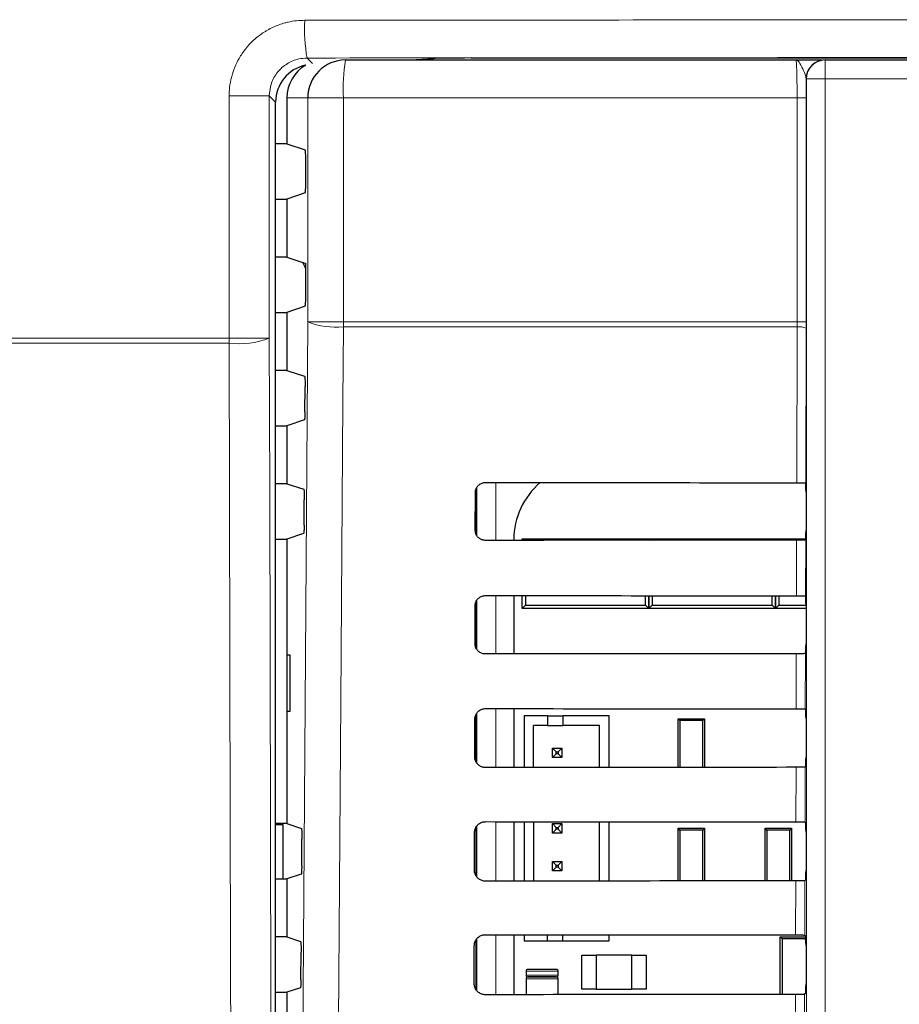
# Model space of a CAD drawing. Header units: millimetres. Extents: x 5 to 418, y 2 to 292.
# Tile 21 of 49: x 48 to 64, y 210 to 228. Entities that reach past the tile are written whole.
import ezdxf

# ---------------------------------------------------------------- set-up
doc = ezdxf.new("R2010")
doc.units = ezdxf.units.MM

msp = doc.modelspace()

# ---------------------------------------------------------------- linework, layer by layer
at = {"color": 7, "linetype": 'Continuous', "lineweight": 18}
for p, q in [((53.1114, 227.0499), (53.2096, 226.9517)), ((54.9377, 227.0154), (55.3346, 227.0412)), ((62.2521, 227.0154), (62.2521, 226.6821)), ((61.9188, 226.6821), (61.9154, 226.6821)), ((61.9188, 198.7926), (61.9188, 226.6821)), ((61.9188, 226.6821), (62.2521, 226.6821)), ((62.2521, 226.6821), (62.2521, 198.7926)), ((83.2636, 226.6821), (62.2521, 226.6821)), ((51.7377, 222.1053), (51.7377, 226.3819)), ((51.7377, 226.3819), (52.4462, 226.3819)), ((52.4462, 226.3819), (52.4462, 222.1053)), ((52.5567, 226.2715), (52.4462, 226.3819)), ((53.1244, 226.3487), (52.7578, 226.3487)), ((53.7521, 226.3487), (53.1244, 226.3487)), ((53.1244, 222.3931), (53.1244, 226.3487)), ((61.7555, 226.3487), (53.7521, 226.3487)), ((53.7521, 226.3487), (53.7521, 222.3931)), ((61.9166, 226.3487), (61.7555, 226.3487)), ((61.7555, 222.3931), (61.7555, 226.3487)), ((61.9166, 226.3487), (61.9166, 222.3931)), ((53.7521, 222.3931), (53.1244, 222.3931)), ((53.7521, 222.3931), (61.7555, 222.3931)), ((61.7553, 222.3047), (53.7525, 222.3047)), ((61.7489, 219.5544), (61.7553, 222.3047)), ((61.7553, 222.3047), (61.7555, 222.3931)), ((61.9166, 222.3931), (61.7555, 222.3931)), ((61.9165, 222.2826), (61.9101, 219.5514)), ((51.7377, 222.1053), (52.4462, 222.1053)), ((56.4391, 219.5582), (56.4391, 218.5369)), ((56.1058, 218.6255), (56.1058, 219.4694)), ((61.7442, 217.559), (61.7465, 218.5407)), ((61.9078, 218.5436), (61.9055, 217.5561)), ((56.1058, 216.6175), (56.1058, 217.4772)), ((56.4391, 217.5628), (56.4391, 216.5322)), ((61.7396, 215.5637), (61.7419, 216.536)), ((61.9031, 216.5389), (61.9008, 215.5608)), ((56.4391, 215.5675), (56.4391, 214.5275)), ((56.1058, 214.6093), (56.1058, 215.4849)), ((61.7349, 213.5684), (61.7372, 214.5313)), ((61.8984, 214.5342), (61.8961, 213.5655)), ((56.1058, 212.601), (56.1058, 213.4925)), ((56.4391, 213.5721), (56.4391, 212.5228)), ((61.7303, 211.573), (61.7325, 212.5267)), ((61.8937, 212.5295), (61.8915, 211.5701)), ((56.1058, 210.5926), (56.1058, 211.5)), ((56.4391, 211.5768), (56.4391, 210.5182)), ((56.9745, 210.9321), (57.5412, 210.9321)), ((57.5412, 210.8654), (56.9745, 210.8654)), ((56.9745, 210.7987), (57.5412, 210.7987)), ((61.7256, 209.5777), (61.7278, 210.522)), ((61.889, 210.5249), (61.8868, 209.5748))]:
    msp.add_line(p, q, dxfattribs=at)
at = {"color": 7, "linetype": 'Continuous', "lineweight": 25}
for p, q in [((53.7901, 227.0154), (61.7354, 227.0154)), ((54.94, 227.0154), (55.3389, 227.0414)), ((55.3346, 227.0412), (55.3389, 227.0414)), ((62.2487, 227.0154), (62.2521, 227.0154)), ((62.2521, 227.0154), (83.2636, 227.0154)), ((52.5567, 156.8356), (52.5567, 226.2715)), ((52.7578, 226.3487), (52.7578, 225.5371)), ((52.7578, 225.5371), (52.5567, 225.5371)), ((52.7578, 225.5371), (53.0812, 225.4294)), ((53.0898, 224.8347), (53.0898, 225.2628)), ((52.5567, 224.5604), (52.7578, 224.5604)), ((53.0812, 224.668), (52.7578, 224.5604)), ((52.7578, 224.5604), (52.7578, 223.5371)), ((52.7578, 223.5371), (52.5567, 223.5371)), ((52.7578, 223.5371), (53.0898, 223.4265)), ((53.0898, 222.8347), (53.0898, 223.4265)), ((53.0812, 222.668), (52.7578, 222.5604)), ((52.5567, 222.5604), (52.7578, 222.5604)), ((52.7578, 222.5604), (52.7578, 221.5371)), ((61.9166, 222.3931), (61.9165, 222.2826)), ((52.7578, 221.5371), (52.5567, 221.5371)), ((52.7578, 221.5371), (53.0684, 221.4336)), ((53.0739, 220.8073), (53.077, 221.2449)), ((52.5567, 220.5604), (52.7578, 220.5604)), ((53.0654, 220.6628), (52.7578, 220.5604)), ((52.7578, 220.5604), (52.7578, 219.5371)), ((52.7578, 219.5371), (52.5567, 219.5371)), ((52.7578, 219.5371), (53.0544, 219.4383)), ((61.9099, 219.5516), (61.9101, 219.5514)), ((56.0795, 218.7154), (56.081, 219.3821)), ((56.0912, 219.4326), (56.0912, 218.6579)), ((61.9129, 219.3849), (61.9129, 218.7125)), ((53.0598, 218.8026), (53.0629, 219.2496)), ((53.0512, 218.6581), (52.7578, 218.5604)), ((52.5567, 218.5604), (52.7578, 218.5604)), ((52.7578, 218.5604), (52.7578, 213.5371)), ((56.7585, 218.5487), (56.7585, 218.5372)), ((56.9078, 218.5654), (56.9359, 218.5373)), ((56.9078, 218.5654), (57.5078, 218.5654)), ((56.9078, 218.5373), (56.9078, 218.5654)), ((57.5078, 218.5654), (58.5412, 218.5654)), ((58.5412, 218.5654), (59.1412, 218.5654)), ((59.1148, 218.539), (59.1412, 218.5654)), ((59.1412, 218.5654), (59.1412, 218.539)), ((59.1412, 218.5654), (59.1675, 218.5391)), ((59.1412, 218.5654), (59.7412, 218.5654)), ((59.1412, 218.539), (59.1412, 218.5654)), ((59.7412, 218.5654), (60.7745, 218.5654)), ((60.7745, 218.5654), (61.3745, 218.5654)), ((61.3496, 218.5405), (61.3745, 218.5654)), ((61.3745, 218.5405), (61.3745, 218.5654)), ((61.3745, 218.5654), (61.3994, 218.5405)), ((61.3745, 218.5654), (61.9113, 218.5654)), ((61.3745, 218.5654), (61.3745, 218.5405)), ((61.91, 218.5459), (61.9078, 218.5436)), ((56.0912, 217.4477), (56.0912, 216.6402)), ((56.7585, 217.5625), (56.7585, 216.5325)), ((56.9078, 217.3321), (56.9078, 217.5624)), ((56.9666, 217.5624), (56.9666, 217.3908)), ((59.0824, 217.3908), (59.0824, 217.5607)), ((59.1412, 217.5607), (59.1412, 217.3321)), ((59.1412, 217.3321), (59.1412, 217.5607)), ((59.2, 217.5607), (59.2, 217.3908)), ((61.3157, 217.3908), (61.3157, 217.5593)), ((61.3745, 217.3321), (61.3745, 217.5592)), ((61.3745, 217.5592), (61.3745, 217.3321)), ((61.4333, 217.5592), (61.4333, 217.3908)), ((61.9055, 217.5561), (61.91, 217.5516)), ((56.0748, 216.7154), (56.0763, 217.3821)), ((56.9666, 217.3908), (56.9078, 217.3321)), ((57.8745, 217.3321), (56.9078, 217.3321)), ((56.9666, 217.3908), (59.0824, 217.3908)), ((58.1745, 217.3321), (57.8745, 217.3321)), ((59.1412, 217.3321), (58.1745, 217.3321)), ((59.1412, 217.3321), (59.0824, 217.3908)), ((59.2, 217.3908), (59.1412, 217.3321)), ((60.1078, 217.3321), (59.1412, 217.3321)), ((59.2, 217.3908), (61.3157, 217.3908)), ((60.4078, 217.3321), (60.1078, 217.3321)), ((61.3745, 217.3321), (60.4078, 217.3321)), ((61.3745, 217.3321), (61.3157, 217.3908)), ((61.4333, 217.3908), (61.3745, 217.3321)), ((61.9129, 217.3321), (61.3745, 217.3321)), ((61.4333, 217.3908), (61.9129, 217.3908)), ((61.9129, 217.3849), (61.9129, 216.7125)), ((61.91, 216.5459), (61.9031, 216.5389)), ((52.7596, 216.5154), (52.8103, 216.5163)), ((52.7596, 215.5154), (52.7596, 216.5154)), ((52.8103, 216.5163), (52.8103, 215.5145)), ((52.8103, 215.5145), (52.7596, 215.5154)), ((56.7585, 215.5672), (56.7585, 214.5278)), ((61.9008, 215.5608), (61.91, 215.5516)), ((56.0701, 214.7154), (56.0717, 215.3821)), ((56.0912, 215.4624), (56.0912, 214.6309)), ((56.9389, 215.438), (56.9389, 214.528)), ((57.3556, 215.438), (56.9389, 215.438)), ((57.3556, 215.438), (57.3556, 215.2713)), ((57.3556, 215.438), (57.6222, 215.438)), ((58.4389, 215.438), (57.6222, 215.438)), ((57.6222, 215.438), (57.6222, 215.2713)), ((58.4389, 214.5291), (58.4389, 215.438)), ((59.6902, 215.3564), (59.6578, 215.3887)), ((59.6578, 215.3887), (60.1245, 215.3887)), ((59.6578, 214.53), (59.6578, 215.3887)), ((60.0922, 215.3564), (59.6902, 215.3564)), ((59.6902, 215.3564), (59.6902, 214.53)), ((60.1245, 215.3887), (60.0922, 215.3564)), ((60.0922, 214.5303), (60.0922, 215.3564)), ((60.1245, 215.3887), (60.1245, 214.5303)), ((61.9129, 215.3849), (61.9129, 214.7125)), ((57.3556, 215.2713), (57.1056, 215.2713)), ((57.1056, 214.5281), (57.1056, 215.2713)), ((57.3556, 215.2713), (57.6222, 215.2713)), ((58.2722, 215.2713), (57.6222, 215.2713)), ((58.2722, 214.529), (58.2722, 215.2713)), ((57.4389, 214.7047), (57.4389, 214.8713)), ((57.4389, 214.8713), (57.5056, 214.8047)), ((57.4389, 214.8713), (57.6056, 214.8713)), ((57.5056, 214.7713), (57.5056, 214.8047)), ((57.5056, 214.8047), (57.5389, 214.8047)), ((57.6056, 214.8713), (57.5389, 214.8047)), ((57.5389, 214.8047), (57.5389, 214.7713)), ((57.6056, 214.8713), (57.6056, 214.7047)), ((57.4389, 214.7047), (57.5056, 214.7713)), ((57.6056, 214.7047), (57.4389, 214.7047)), ((57.5389, 214.7713), (57.5056, 214.7713)), ((57.6056, 214.7047), (57.5389, 214.7713)), ((61.91, 214.5459), (61.8984, 214.5342)), ((52.7578, 213.5371), (52.5567, 213.5371)), ((52.6912, 213.5154), (52.5567, 213.5154)), ((52.6912, 212.5604), (52.6912, 213.5154)), ((52.7578, 213.5371), (53.0122, 213.4524)), ((56.0912, 213.4736), (56.0912, 212.6228)), ((56.7585, 213.5719), (56.7585, 212.5231)), ((56.9389, 213.5717), (56.9389, 212.5233)), ((57.1056, 213.5716), (57.1056, 212.5234)), ((57.4389, 213.538), (57.5056, 213.4713)), ((57.4389, 213.538), (57.6056, 213.538)), ((57.4389, 213.3713), (57.4389, 213.538)), ((57.4389, 213.3713), (57.5056, 213.438)), ((57.5056, 213.4713), (57.5389, 213.4713)), ((57.5056, 213.438), (57.5056, 213.4713)), ((57.5389, 213.438), (57.5056, 213.438)), ((57.6056, 213.538), (57.5389, 213.4713)), ((57.5389, 213.4713), (57.5389, 213.438)), ((57.6056, 213.3713), (57.5389, 213.438)), ((57.6056, 213.538), (57.6056, 213.3713)), ((58.2722, 212.5243), (58.2722, 213.5707)), ((58.4389, 212.5245), (58.4389, 213.5705)), ((59.6902, 213.4231), (59.6578, 213.4554)), ((59.6578, 213.4554), (60.1245, 213.4554)), ((59.6578, 212.5253), (59.6578, 213.4554)), ((59.6902, 213.4231), (59.6902, 212.5254)), ((60.0922, 213.4231), (59.6902, 213.4231)), ((60.1245, 213.4554), (60.0922, 213.4231)), ((60.0922, 212.5256), (60.0922, 213.4231)), ((60.1245, 213.4554), (60.1245, 212.5257)), ((61.2235, 213.4231), (61.1912, 213.4554)), ((61.1912, 213.4554), (61.6578, 213.4554)), ((61.1912, 212.5263), (61.1912, 213.4554)), ((61.6255, 213.4231), (61.2235, 213.4231)), ((61.2235, 213.4231), (61.2235, 212.5264)), ((61.6578, 213.4554), (61.6255, 213.4231)), ((61.6255, 212.5266), (61.6255, 213.4231)), ((61.6578, 213.4554), (61.6578, 212.5266)), ((61.8961, 213.5655), (61.91, 213.5516)), ((53.0174, 212.7885), (53.0207, 213.2636)), ((56.0654, 212.7154), (56.067, 213.3821)), ((57.6056, 213.3713), (57.4389, 213.3713)), ((61.9129, 213.3849), (61.9129, 212.7125)), ((57.4389, 212.8713), (57.5056, 212.8047)), ((57.4389, 212.7047), (57.4389, 212.8713)), ((57.4389, 212.8713), (57.6056, 212.8713)), ((57.4389, 212.7047), (57.5056, 212.7713)), ((57.5056, 212.8047), (57.5389, 212.8047)), ((57.5056, 212.7713), (57.5056, 212.8047)), ((57.5389, 212.7713), (57.5056, 212.7713)), ((57.6056, 212.8713), (57.5389, 212.8047)), ((57.5389, 212.8047), (57.5389, 212.7713)), ((57.6056, 212.7047), (57.5389, 212.7713)), ((57.6056, 212.8713), (57.6056, 212.7047)), ((52.5567, 212.5604), (52.7578, 212.5604)), ((53.0089, 212.644), (52.7578, 212.5604)), ((52.7578, 212.5604), (52.7578, 211.5371)), ((57.6056, 212.7047), (57.4389, 212.7047)), ((61.91, 212.5459), (61.8937, 212.5295)), ((52.7578, 211.5371), (52.5567, 211.5371)), ((52.7578, 211.5371), (52.9981, 211.4571)), ((56.7585, 211.5765), (56.7585, 210.5184)), ((56.9389, 211.5764), (56.9389, 211.4713)), ((57.3556, 211.4713), (57.3556, 211.5761)), ((57.6222, 211.4713), (57.6222, 211.5758)), ((58.4389, 211.4713), (58.4389, 211.5752)), ((61.4578, 210.5218), (61.4578, 211.5404)), ((61.4578, 211.5404), (61.4946, 211.5037)), ((61.4578, 211.5404), (61.911, 211.5404)), ((61.4946, 211.5037), (61.4946, 210.5218)), ((61.9045, 211.5037), (61.4946, 211.5037)), ((61.8915, 211.5701), (61.91, 211.5516)), ((61.9127, 211.4442), (61.9045, 211.5037)), ((61.9054, 211.5231), (61.9116, 211.5231)), ((56.0607, 210.7154), (56.0623, 211.3821)), ((56.0912, 211.4813), (56.0912, 210.6146)), ((56.9389, 211.4713), (57.3556, 211.4713)), ((57.3556, 211.4713), (57.6222, 211.4713)), ((57.6222, 211.4713), (58.4389, 211.4713)), ((61.9129, 211.3849), (61.9129, 210.7125)), ((53.0033, 210.7838), (53.0067, 211.2683)), ((57.9578, 210.6154), (57.9578, 211.2154)), ((57.9578, 211.2154), (58.2112, 211.2154)), ((58.8378, 211.2154), (58.2112, 211.2154)), ((58.2112, 211.2154), (58.2112, 210.6154)), ((58.8378, 210.6154), (58.8378, 211.2154)), ((58.8378, 211.2154), (59.0912, 211.2154)), ((59.0912, 211.2154), (59.0912, 210.6154)), ((56.9745, 210.9321), (56.9745, 210.8654)), ((56.9745, 210.7987), (56.9745, 210.5186)), ((57.5078, 210.9654), (57.0078, 210.9654)), ((57.5078, 210.8321), (57.0078, 210.8321)), ((57.0078, 210.8321), (57.5078, 210.8321)), ((57.5412, 210.8654), (57.5412, 210.9321)), ((57.5412, 210.5191), (57.5412, 210.7987)), ((52.9947, 210.6393), (52.7578, 210.5604)), ((52.5567, 210.5604), (52.7578, 210.5604)), ((52.7578, 210.5604), (52.7578, 209.5371)), ((58.2112, 210.6154), (57.9578, 210.6154)), ((58.2112, 210.6154), (58.8378, 210.6154)), ((59.0912, 210.6154), (58.8378, 210.6154)), ((61.91, 210.5459), (61.889, 210.5249))]:
    msp.add_line(p, q, dxfattribs=at)
at = {"color": 7, "linetype": 'Continuous', "lineweight": 25, "flags": 128}
msp.add_lwpolyline([(53.0898, 223.331), (53.0757, 223.3591), (53.0376, 223.4439)], dxfattribs=at)
at = {"color": 7, "linetype": 'Continuous', "lineweight": 18, "flags": 128}
for points in [[(52.9582, 198.8054), (53.0413, 210.5951), (53.1244, 222.3931)], [(53.7525, 222.3047), (53.7431, 220.9833), (53.7057, 215.6976), (53.5856, 198.717)], [(52.4462, 222.1053), (52.4525, 219.4202), (52.4735, 210.4385), (52.4874, 204.4506), (52.5013, 198.5181)], [(51.7932, 198.4298), (51.7901, 199.7514), (51.7778, 205.0377), (51.7579, 213.5274), (51.7444, 219.332), (51.7381, 222.017)]]:
    msp.add_lwpolyline(points, dxfattribs=at)
at = {"color": 7, "linetype": 'Continuous', "lineweight": 18}
for centre, radius, start, end in [((56.0451, 227.5573), 2.9773, 176.93586, 189.81289), ((56.7037, 226.5148), 2.9563, 170.252, 183.22138), ((62.2521, 226.6821), 0.3333, 90.00436, 180.00436), ((53.626, 223.6815), 1.3826, 248.72712, 275.24722), ((65.3524, 222.393), 11.6003, 179.99924, 180.43593), ((61.7922, 221.975), 0.3317, 67.99669, 96.38698), ((62.2438, 222.1052), 10.5061, 179.99964, 180.48088), ((51.913, 223.4989), 1.4922, 263.26777, 290.93777)]:
    msp.add_arc(centre, radius, start, end, dxfattribs=at)
at = {"color": 7, "linetype": 'Continuous', "lineweight": 25}
for centre, radius, start, end in [((53.7906, 226.3492), 0.6662, 90.03931, 180.03926), ((62.2487, 226.6821), 0.3333, 90.00436, 180.00436), ((58.0802, 218.5487), 1.3217, 130.24926, 180), ((62.1245, 211.5037), 0.22, 174.94204, 180), ((57.0078, 210.9321), 0.0333, 90, 180), ((57.0078, 210.8654), 0.0333, 180, 270), ((57.0078, 210.7987), 0.0333, 90, 180), ((57.5078, 210.9321), 0.0333, 0, 90), ((57.5078, 210.8654), 0.0333, 270, 0), ((57.5078, 210.7987), 0.0333, 0, 90)]:
    msp.add_arc(centre, radius, start, end, dxfattribs=at)
for centre, major_axis, ratio, start_param, end_param in [((56.0429, 227.0379), (0.7333, 0), 0.0174551, 1.6210889, 2.8797933), ((53.2235, 226.2713), (0.4716, -0.4716), 0.9996346, 2.5596192, 3.9268385), ((53.4254, 226.3487), (-0.6676, 0), 0.9986295, 5.2412076, 6.2831853), ((53.081, 225.2628), (0, 0.1667), 0.0524078, 4.712389, 6.265732), ((53.081, 224.8347), (0, 0.1667), 0.0524078, 3.1590459, 4.712389), ((53.081, 222.8347), (0, 0.1667), 0.0524078, 3.1590459, 4.712389), ((72.7578, 225.3766), (333.7376, 0), 0.0174551, 4.6629288, 4.6793961), ((61.91, 219.3849), (0, 0.1667), 0.0174551, 4.712389, 6.2302814), ((61.91, 218.7125), (0, 0.1667), 0.0174551, 3.1590459, 4.712389), ((72.7578, 212.748), (332.0478, 0), 0.0174551, 1.6039642, 1.6205084), ((72.7578, 223.3766), (333.47, 0), 0.0174551, 4.662889, 4.6793557), ((61.91, 217.3849), (0, 0.1667), 0.0174551, 4.712389, 6.265732), ((61.91, 216.7125), (0, 0.1667), 0.0174551, 3.1590459, 4.712389), ((72.7578, 210.748), (331.7802, 0), 0.0174551, 1.6040051, 1.6205486), ((72.7578, 221.3766), (333.2024, 0), 0.0174551, 4.6628493, 4.6793152), ((61.91, 215.3849), (0, 0.1667), 0.0174551, 4.712389, 6.265732), ((61.91, 214.7125), (0, 0.1667), 0.0174551, 3.1590459, 4.712389), ((72.7578, 208.748), (331.5126, 0), 0.0174551, 1.6040461, 1.6205888), ((72.7578, 219.3766), (332.9347, 0), 0.0174551, 4.6628094, 4.6792746), ((61.91, 213.3849), (0, 0.1667), 0.0174551, 4.712389, 6.265732), ((61.91, 212.7125), (0, 0.1667), 0.0174551, 3.1590459, 4.712389), ((72.7578, 206.7479), (331.245, 0), 0.0174551, 1.6040871, 1.620629), ((72.7578, 217.3766), (332.6671, 0), 0.0174551, 4.6627695, 4.6792339), ((61.91, 211.3849), (0, 0.1667), 0.0174551, 4.712389, 6.265732), ((61.91, 210.7125), (0, 0.1667), 0.0174551, 3.1590459, 4.712389), ((72.7578, 204.7479), (330.9774, 0), 0.0174551, 1.6041282, 1.6206693)]:
    msp.add_ellipse(centre, major_axis=major_axis, ratio=ratio, start_param=start_param, end_param=end_param, dxfattribs=at)
at = {"color": 7, "linetype": 'Continuous', "lineweight": 18}
for points, knots in [([(53.0721, 227.7164), (53.0231, 227.7148), (52.9247, 227.7116), (52.8093, 227.6914), (52.7075, 227.6663), (52.6186, 227.6383), (52.5142, 227.5956), (52.4299, 227.5523), (52.3371, 227.497), (52.2454, 227.4321), (52.1469, 227.3456), (52.0785, 227.2736), (51.9973, 227.1764), (51.9154, 227.0558), (51.8494, 226.9208), (51.796, 226.7807), (51.7576, 226.6352), (51.7394, 226.486), (51.7381, 226.4057), (51.7377, 226.3819)], [0, 0, 0, 0, 0.0702021, 0.1409398, 0.1673759, 0.2205388, 0.2743426, 0.3288002, 0.3561957, 0.4290056, 0.4893615, 0.5437351, 0.5710885, 0.6706422, 0.7515423, 0.7855833, 0.8850966, 0.9659692, 1, 1, 1, 1]), ([(53.0721, 227.7164), (55.7568, 227.7189), (61.1278, 227.7238), (69.3131, 227.7268), (77.6209, 227.7265), (85.3727, 227.723), (90.311, 227.7184), (92.4436, 227.7165)], [0, 0, 0, 0, 0.20472115, 0.4095618, 0.62339463, 0.83736355, 1, 1, 1, 1]), ([(52.4462, 226.3819), (52.4536, 226.4569), (52.4683, 226.607), (52.5829, 226.8069), (52.7517, 226.958), (52.9387, 227.0382), (53.0624, 227.0466), (53.1114, 227.0499)], [0, 0, 0, 0, 0.21427, 0.4287754, 0.6436592, 0.858804, 1, 1, 1, 1]), ([(92.4043, 227.0499), (90.276, 227.0519), (86.7486, 227.0552), (81.8173, 227.058), (77.6139, 227.0595), (73.4086, 227.0601), (69.263, 227.0598), (65.1784, 227.0586), (61.155, 227.0566), (57.1321, 227.0538), (54.4517, 227.0512), (53.1114, 227.0499)], [0, 0, 0, 0, 0.1626327, 0.269541, 0.3764665, 0.483443, 0.5904366, 0.6927901, 0.7951586, 0.8975718, 1, 1, 1, 1]), ([(61.7555, 226.3487), (61.7553, 226.4236), (61.7548, 226.5734), (61.7514, 226.773), (61.7463, 226.9238), (61.7407, 227.0039), (61.7369, 227.0121), (61.7354, 227.0154)], [0, 0, 0, 0, 0.21427962, 0.42858664, 0.64306619, 0.85785142, 1, 1, 1, 1]), ([(61.9154, 226.6821), (61.91, 226.7085), (61.8959, 226.777), (61.8347, 226.9091), (61.7828, 226.9984), (61.7482, 227.0153), (61.7357, 227.0154), (61.7354, 227.0154)], [0, 0, 0, 0, 0.1744978, 0.4524056, 0.7988385, 0.996423, 1, 1, 1, 1]), ([(43.361, 222.1052), (44.8718, 222.1052), (47.6622, 222.1052), (50.4565, 222.1053), (51.7377, 222.1053)], [0, 0, 0, 0, 0.54147363, 1, 1, 1, 1]), ([(51.7381, 222.017), (50.4568, 222.017), (47.6628, 222.0171), (44.8726, 222.0171), (43.3619, 222.0171)], [0, 0, 0, 0, 0.458552, 1, 1, 1, 1])]:
    msp.add_open_spline(points, degree=3, knots=knots, dxfattribs=at)
at = {"color": 7, "linetype": 'Continuous', "lineweight": 25}
for points, knots in [([(56.0061, 227.0507), (58.7993, 227.0528), (64.3877, 227.057), (72.7702, 227.0586), (81.1474, 227.057), (86.7217, 227.0528), (89.5096, 227.0507)], [0, 0, 0, 0, 0.2502372, 0.50063295, 0.75023763, 1, 1, 1, 1]), ([(61.7354, 227.0154), (61.7361, 227.0154), (61.8412, 227.0154), (62.0116, 227.0154), (62.1746, 227.0154), (62.1959, 227.0154), (62.1973, 227.0154)], [0, 0, 0, 0, 0.0036444, 0.5669873, 0.9718875, 1, 1, 1, 1]), ([(61.9154, 226.6821), (61.9156, 226.6629), (61.9163, 226.5575), (61.9165, 226.4427), (61.9166, 226.3487)], [0, 0, 0, 0, 0.181685, 1, 1, 1, 1]), ([(53.0684, 221.4336), (53.0694, 221.4314), (53.0714, 221.4271), (53.074, 221.3972), (53.076, 221.3539), (53.0771, 221.3006), (53.077, 221.2633), (53.077, 221.2449)], [0, 0, 0, 0, 0.20165256, 0.40332545, 0.60440835, 0.8042902, 1, 1, 1, 1]), ([(53.0739, 220.8073), (53.0737, 220.7891), (53.0732, 220.7525), (53.0714, 220.707), (53.0689, 220.6751), (53.0668, 220.6639), (53.0656, 220.663), (53.0654, 220.6628)], [0, 0, 0, 0, 0.2359147, 0.471797, 0.7085457, 0.9467446, 1, 1, 1, 1]), ([(56.081, 219.3821), (56.0814, 219.3899), (56.0826, 219.4176), (56.0977, 219.464), (56.1342, 219.5128), (56.1851, 219.5464), (56.2291, 219.5577), (56.2534, 219.5582), (56.2578, 219.5583)], [0, 0, 0, 0, 0.0850535, 0.30199052, 0.51961151, 0.73676938, 0.95223374, 1, 1, 1, 1]), ([(61.7489, 219.5544), (61.7675, 219.5543), (61.8047, 219.5542), (61.8534, 219.5537), (61.8898, 219.5529), (61.9066, 219.5522), (61.9092, 219.5517), (61.9099, 219.5516)], [0, 0, 0, 0, 0.225254, 0.4504807, 0.6764687, 0.9039241, 1, 1, 1, 1]), ([(53.0544, 219.4383), (53.0554, 219.4361), (53.0574, 219.4318), (53.06, 219.4019), (53.0619, 219.3586), (53.063, 219.3053), (53.063, 219.268), (53.0629, 219.2496)], [0, 0, 0, 0, 0.2016552, 0.4033307, 0.6044153, 0.8042968, 1, 1, 1, 1]), ([(53.0598, 218.8026), (53.0596, 218.7844), (53.0591, 218.7478), (53.0573, 218.7023), (53.0548, 218.6704), (53.0527, 218.6592), (53.0515, 218.6582), (53.0512, 218.6581)], [0, 0, 0, 0, 0.2359122, 0.4717919, 0.7085395, 0.9467394, 1, 1, 1, 1]), ([(56.2578, 218.5367), (56.2502, 218.537), (56.2227, 218.5381), (56.1766, 218.5526), (56.1278, 218.5881), (56.0935, 218.6377), (56.0805, 218.6828), (56.0797, 218.709), (56.0795, 218.7154)], [0, 0, 0, 0, 0.0819832, 0.2941466, 0.5056511, 0.7175519, 0.931033, 1, 1, 1, 1]), ([(61.9078, 218.5436), (61.9056, 218.5433), (61.9011, 218.5426), (61.871, 218.5417), (61.8274, 218.5411), (61.783, 218.5408), (61.7554, 218.5407), (61.7465, 218.5407)], [0, 0, 0, 0, 0.2249122, 0.4498651, 0.6736204, 0.8949376, 1, 1, 1, 1]), ([(56.0763, 217.3821), (56.0767, 217.3904), (56.078, 217.4192), (56.0939, 217.4671), (56.1316, 217.5169), (56.1841, 217.5511), (56.229, 217.5624), (56.2536, 217.5629), (56.2578, 217.563)], [0, 0, 0, 0, 0.0885369, 0.3054942, 0.5231207, 0.7402623, 0.9556958, 1, 1, 1, 1]), ([(61.7442, 217.559), (61.7628, 217.559), (61.8, 217.5589), (61.8488, 217.5584), (61.8851, 217.5576), (61.9027, 217.5568), (61.9048, 217.5563), (61.9055, 217.5561)], [0, 0, 0, 0, 0.22000786, 0.43998906, 0.66071382, 0.88287193, 1, 1, 1, 1]), ([(56.2578, 216.5321), (56.2497, 216.5324), (56.2212, 216.5335), (56.1736, 216.5488), (56.1237, 216.5855), (56.0887, 216.6366), (56.0757, 216.6826), (56.075, 216.7092), (56.0748, 216.7154)], [0, 0, 0, 0, 0.0853594, 0.2975052, 0.5090059, 0.7209231, 0.9344343, 1, 1, 1, 1]), ([(61.9031, 216.5389), (61.9009, 216.5386), (61.8965, 216.5379), (61.8663, 216.537), (61.8227, 216.5364), (61.7783, 216.5361), (61.7507, 216.536), (61.7419, 216.536)], [0, 0, 0, 0, 0.2249182, 0.4498771, 0.6736383, 0.8949613, 1, 1, 1, 1]), ([(56.0717, 215.3821), (56.0721, 215.3909), (56.0735, 215.4208), (56.0901, 215.4702), (56.1291, 215.5211), (56.1831, 215.5559), (56.2289, 215.5671), (56.2539, 215.5676), (56.2578, 215.5676)], [0, 0, 0, 0, 0.0918409, 0.3088174, 0.5264491, 0.7435751, 0.9589796, 1, 1, 1, 1]), ([(61.7396, 215.5637), (61.7582, 215.5636), (61.7953, 215.5636), (61.8441, 215.563), (61.8805, 215.5623), (61.8981, 215.5615), (61.9001, 215.561), (61.9008, 215.5608)], [0, 0, 0, 0, 0.2200138, 0.4400009, 0.6607316, 0.8828958, 1, 1, 1, 1]), ([(56.2578, 214.5274), (56.2491, 214.5277), (56.2196, 214.529), (56.1706, 214.545), (56.1196, 214.5828), (56.084, 214.6355), (56.071, 214.6824), (56.0703, 214.7093), (56.0701, 214.7154)], [0, 0, 0, 0, 0.0885636, 0.3006931, 0.5121907, 0.724124, 0.9376639, 1, 1, 1, 1]), ([(61.8984, 214.5342), (61.8962, 214.5339), (61.8918, 214.5332), (61.8616, 214.5324), (61.818, 214.5317), (61.7736, 214.5314), (61.746, 214.5314), (61.7372, 214.5313)], [0, 0, 0, 0, 0.2249241, 0.449889, 0.6736562, 0.8949851, 1, 1, 1, 1]), ([(53.0122, 213.4524), (53.0132, 213.4502), (53.0152, 213.4458), (53.0178, 213.4159), (53.0197, 213.3726), (53.0209, 213.3194), (53.0208, 213.2821), (53.0207, 213.2636)], [0, 0, 0, 0, 0.20166302, 0.40334649, 0.60443607, 0.80431676, 1, 1, 1, 1]), ([(56.067, 213.3821), (56.0674, 213.3915), (56.0689, 213.4224), (56.0864, 213.4732), (56.1266, 213.5252), (56.1821, 213.5606), (56.2288, 213.5718), (56.2541, 213.5722), (56.2578, 213.5723)], [0, 0, 0, 0, 0.0949792, 0.3119739, 0.5296104, 0.7467217, 0.9620986, 1, 1, 1, 1]), ([(61.7349, 213.5684), (61.7535, 213.5683), (61.7907, 213.5682), (61.8394, 213.5677), (61.8758, 213.5669), (61.8934, 213.5661), (61.8954, 213.5656), (61.8961, 213.5655)], [0, 0, 0, 0, 0.2200197, 0.4400127, 0.6607494, 0.8829196, 1, 1, 1, 1]), ([(53.0174, 212.7885), (53.0172, 212.7702), (53.0167, 212.7337), (53.0149, 212.6882), (53.0124, 212.6563), (53.0103, 212.6451), (53.0091, 212.6441), (53.0089, 212.644)], [0, 0, 0, 0, 0.2359045, 0.4717765, 0.7085205, 0.946724, 1, 1, 1, 1]), ([(56.2578, 212.5227), (56.2486, 212.5231), (56.218, 212.5244), (56.1676, 212.5412), (56.1155, 212.5802), (56.0793, 212.6343), (56.0663, 212.6822), (56.0656, 212.7095), (56.0654, 212.7154)], [0, 0, 0, 0, 0.0916086, 0.3037232, 0.5152183, 0.7271671, 0.9407346, 1, 1, 1, 1]), ([(61.8937, 212.5295), (61.8915, 212.5292), (61.8871, 212.5286), (61.857, 212.5277), (61.8133, 212.527), (61.7689, 212.5267), (61.7414, 212.5267), (61.7325, 212.5267)], [0, 0, 0, 0, 0.22493012, 0.44990096, 0.67367408, 0.89500887, 1, 1, 1, 1]), ([(56.0623, 211.3821), (56.0628, 211.392), (56.0644, 211.424), (56.0826, 211.4763), (56.124, 211.5294), (56.1811, 211.5654), (56.2287, 211.5765), (56.2543, 211.5769), (56.2578, 211.577)], [0, 0, 0, 0, 0.097964, 0.3149759, 0.5326169, 0.7497141, 0.965065, 1, 1, 1, 1]), ([(61.7303, 211.573), (61.7488, 211.573), (61.786, 211.5729), (61.8348, 211.5724), (61.8711, 211.5716), (61.8888, 211.5708), (61.8908, 211.5703), (61.8915, 211.5701)], [0, 0, 0, 0, 0.2200256, 0.4400245, 0.6607672, 0.8829435, 1, 1, 1, 1]), ([(52.9981, 211.4571), (52.9991, 211.4549), (53.0011, 211.4505), (53.0037, 211.4206), (53.0057, 211.3773), (53.0068, 211.324), (53.0067, 211.2867), (53.0067, 211.2683)], [0, 0, 0, 0, 0.2016656, 0.4033518, 0.604443, 0.8043234, 1, 1, 1, 1]), ([(53.0033, 210.7838), (53.003, 210.7655), (53.0026, 210.729), (53.0008, 210.6835), (52.9983, 210.6516), (52.9961, 210.6404), (52.9949, 210.6394), (52.9947, 210.6393)], [0, 0, 0, 0, 0.235902, 0.4717714, 0.7085142, 0.9467189, 1, 1, 1, 1]), ([(56.2578, 210.518), (56.2481, 210.5184), (56.2165, 210.5198), (56.1646, 210.5374), (56.1114, 210.5776), (56.0746, 210.6332), (56.0616, 210.682), (56.0609, 210.7096), (56.0607, 210.7154)], [0, 0, 0, 0, 0.0945061, 0.3066068, 0.5181, 0.730064, 0.9436579, 1, 1, 1, 1]), ([(61.889, 210.5249), (61.8868, 210.5245), (61.8824, 210.5239), (61.8523, 210.523), (61.8087, 210.5223), (61.7642, 210.522), (61.7367, 210.522), (61.7278, 210.522)], [0, 0, 0, 0, 0.2249361, 0.4499129, 0.673692, 0.8950327, 1, 1, 1, 1])]:
    msp.add_open_spline(points, degree=3, knots=knots, dxfattribs=at)

doc.saveas('drawing.dxf')
